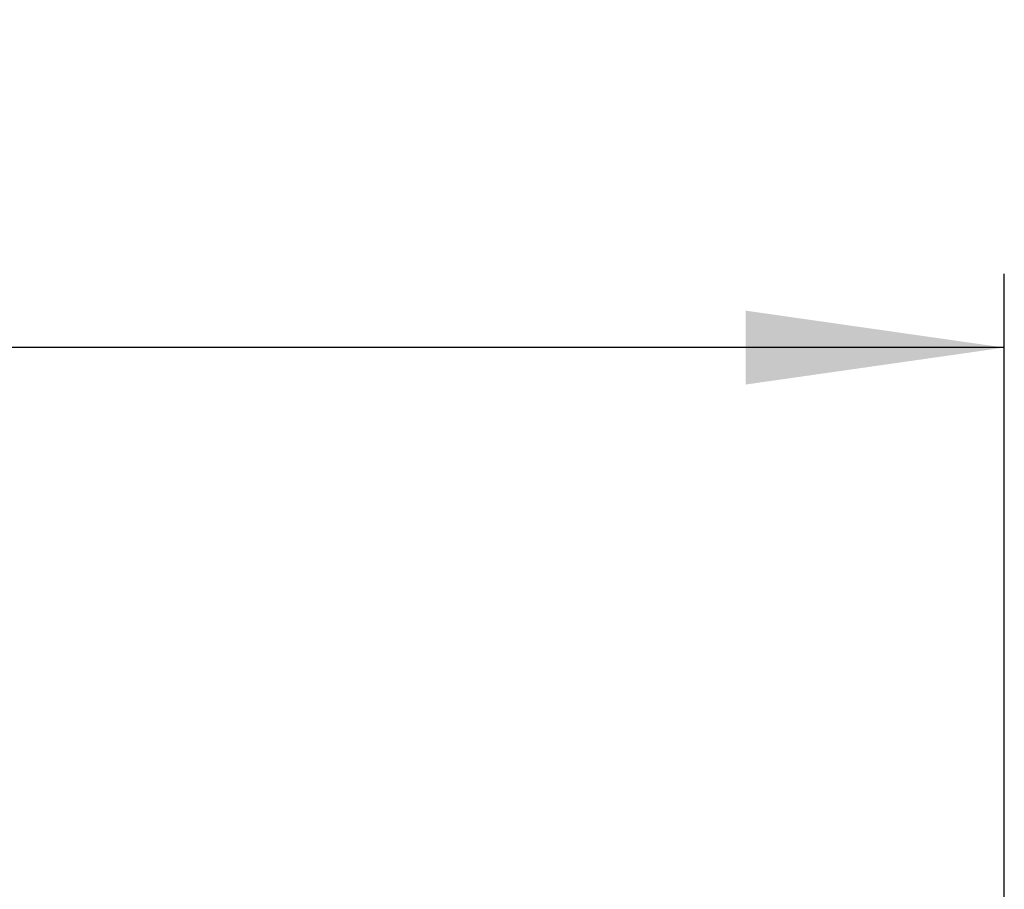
# Model space of a CAD drawing. Extents: x 0 to 594, y 0 to 420.
# Tile 103 of 104: x 436 to 449, y 288 to 300. Entities that reach past the tile are written whole.
import ezdxf

# ---------------------------------------------------------------- set-up
doc = ezdxf.new("R2010")
doc.units = 0
doc.header["$LTSCALE"] = 32.67
doc.layers.get('0').update_dxf_attribs({"linetype": 'CONTINUOUS'})
doc.styles.get("Standard").update_dxf_attribs({"font": 'txt', "width": 0.8})
doc.dimstyles.get("Standard").update_dxf_attribs({"dimtxt": 2.5, "dimasz": 2.5, "dimexe": 1.25, "dimexo": 0.625, "dimtad": 1, "dimcen": 2.5, "dimazin": 3, "dimtfac": 1, "dimtmove": 0, "dimatfit": 3})

# ---------------------------------------------------------------- blocks, each defined once
blk = doc.blocks.new('_FILLED')
at = {"color": 0, "linetype": 'BYBLOCK'}
blk.add_solid([(0, 0), (-1, 0.1429), (-1, -0.1429)], dxfattribs=at)
blk = doc.blocks.new('*D2')
at = {"color": 2, "linetype": 'CONTINUOUS'}
for p, q in [((394.655, 287.007), (394.655, 296.277)), ((449.055, 285.983), (449.055, 296.277)), ((394.655, 295.277), (421.855, 295.277)), ((449.055, 295.277), (421.855, 295.277)), ((394.655, 285.994), (394.655, 286.476))]:
    blk.add_line(p, q, dxfattribs=at)
at = {"color": 2, "linetype": 'CONTINUOUS', "xscale": 3.5, "yscale": 3.5, "zscale": 3.5, "rotation": 180}
blk.add_blockref('_FILLED', (394.655, 295.277), dxfattribs=at)
at = {"color": 2, "linetype": 'CONTINUOUS', "xscale": 3.5, "yscale": 3.5, "zscale": 3.5}
blk.add_blockref('_FILLED', (449.055, 295.277), dxfattribs=at)
at = {"color": 5, "linetype": 'CONTINUOUS', "width": 0.8}
blk.add_text('272', height=3.5, dxfattribs=at).set_placement((417.655, 296.152))

msp = doc.modelspace()

# ---------------------------------------------------------------- dimensions: what is measured, and where the dimension line sits
at = {"color": 2, "linetype": 'CONTINUOUS'}
dim = msp.add_linear_dim(base=(449.055, 295.277), p1=(394.655, 285.994), p2=(449.055, 285.983), dimstyle='Standard', dxfattribs=at)
dim.commit()
dim.dimension.update_dxf_attribs({"geometry": '*D2', "text_midpoint": (421.855, 297.902), "dimtype": 128})

doc.saveas('drawing.dxf')
